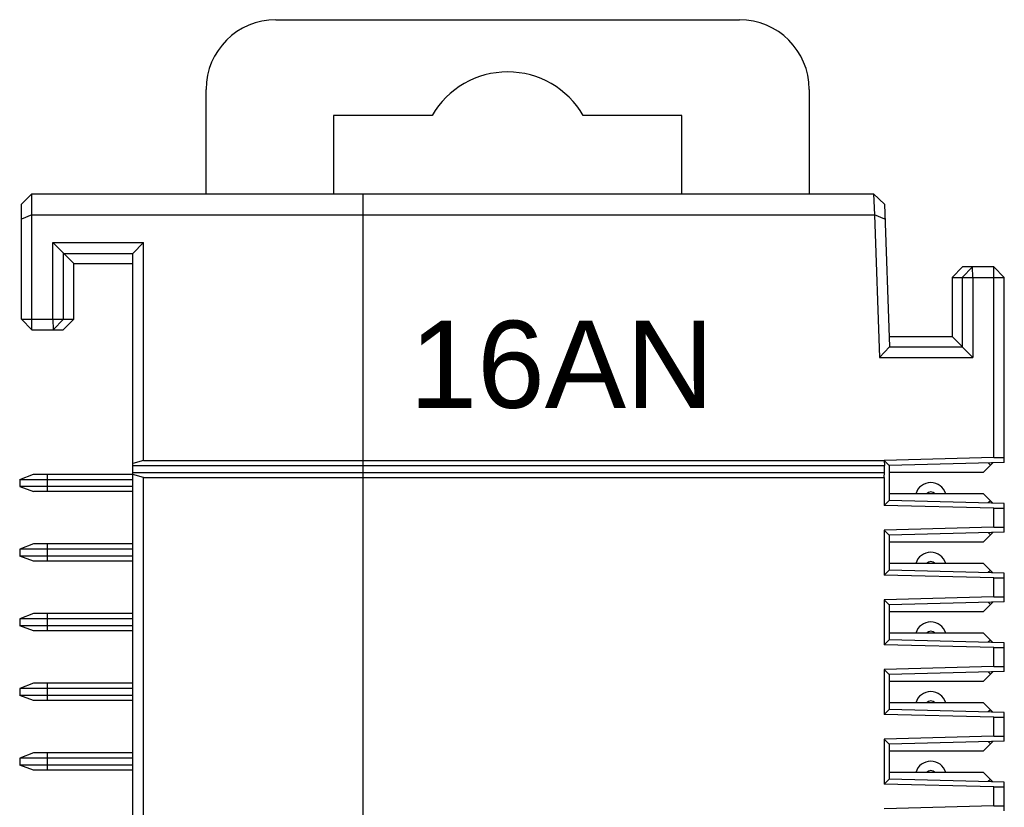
# Model space of a CAD drawing. Extents: x 1653 to 2131, y -357 to 2652.
# Tile 31 of 34: x 2067 to 2095, y -2 to 21. Entities that reach past the tile are written whole.
import ezdxf
from ezdxf.enums import TextEntityAlignment as Align

# ---------------------------------------------------------------- set-up
doc = ezdxf.new("R2010")
doc.units = 0
doc.header["$LTSCALE"] = 30.734
doc.header["$MEASUREMENT"] = 0
doc.layers.get('0').update_dxf_attribs({"linetype": 'CONTINUOUS'})
doc.layers.add('7_ALL_FEATURES', color=7, linetype='CONTINUOUS')
doc.styles.add('TEXTSTYLE_1', font='arial.ttf')

msp = doc.modelspace()

# ---------------------------------------------------------------- linework, layer by layer
at = {"linetype": 'Continuous'}
for p, q in [((2073.969, 20.574), (2087.269, 20.574)), ((2071.969, 15.574), (2071.969, 18.574)), ((2089.269, 18.574), (2089.269, 15.574)), ((2075.619, 17.824), (2075.619, 15.574)), ((2078.453, 17.824), (2075.619, 17.824)), ((2085.619, 17.824), (2082.784, 17.824)), ((2085.619, 15.574), (2085.619, 17.824))]:
    msp.add_line(p, q, dxfattribs=at)
for centre, radius, start, end in [((2073.969, 18.574), 2, 90, 180), ((2087.269, 18.574), 2, 0, 90), ((2080.619, 16.574), 2.5, 30, 150)]:
    msp.add_arc(centre, radius, start, end, dxfattribs=at)
at = {"layer": '7_ALL_FEATURES', "linetype": 'Continuous'}
for p, q in [((2066.669, 15.274), (2066.969, 15.574)), ((2066.969, 11.674), (2066.969, 15.574)), ((2066.969, 15.574), (2091.118, 15.574)), ((2076.469, -4.403), (2076.469, 15.574)), ((2091.118, 15.574), (2091.14, 14.974)), ((2091.43, 15.274), (2091.119, 15.574)), ((2066.669, 11.974), (2066.669, 15.274)), ((2091.43, 15.274), (2091.579, 11.183)), ((2066.969, 14.974), (2066.669, 14.85)), ((2066.969, 14.974), (2091.14, 14.974)), ((2091.14, 14.974), (2091.29, 10.874)), ((2091.445, 14.85), (2091.14, 14.974)), ((2067.569, 11.974), (2067.569, 14.174)), ((2068.169, 13.574), (2067.569, 14.174)), ((2067.569, 14.174), (2070.169, 14.174)), ((2069.869, 13.865), (2070.169, 14.174)), ((2070.169, 7.92), (2070.169, 14.174)), ((2067.878, 11.974), (2067.878, 13.865)), ((2067.878, 13.865), (2069.869, 13.865)), ((2069.869, -70.717), (2069.869, 13.865)), ((2068.169, 11.974), (2068.169, 13.574)), ((2068.169, 13.574), (2069.869, 13.574)), ((2093.369, 13.174), (2093.669, 13.474)), ((2093.66, 13.174), (2093.96, 13.474)), ((2094.569, 13.474), (2093.669, 13.474)), ((2093.969, 13.174), (2093.96, 13.474)), ((2094.569, 8.003), (2094.569, 13.474)), ((2094.869, 13.174), (2094.569, 13.474)), ((2093.369, 13.174), (2093.369, 11.474)), ((2093.369, 13.174), (2094.869, 13.174)), ((2093.66, 13.174), (2093.66, 11.183)), ((2093.969, 13.174), (2093.969, 10.874)), ((2094.869, 7.861), (2094.869, 13.174)), ((2066.969, 11.674), (2066.669, 11.974)), ((2066.669, 11.974), (2068.169, 11.974)), ((2067.569, 11.974), (2067.577, 11.674)), ((2067.878, 11.974), (2067.577, 11.674)), ((2068.169, 11.974), (2067.869, 11.674)), ((2066.969, 11.674), (2067.869, 11.674)), ((2091.569, 11.474), (2093.369, 11.474)), ((2093.969, 10.874), (2093.369, 11.474)), ((2091.579, 11.183), (2091.29, 10.874)), ((2091.579, 11.183), (2093.66, 11.183)), ((2091.29, 10.874), (2093.969, 10.874)), ((2070.169, 7.92), (2069.869, 7.833)), ((2070.169, 7.92), (2091.419, 7.92)), ((2094.569, 8.003), (2091.419, 7.92)), ((2091.419, 7.92), (2091.434, 7.774)), ((2091.419, 7.92), (2091.569, 7.774)), ((2094.569, 8.003), (2094.869, 8.002)), ((2069.869, 7.774), (2091.434, 7.774)), ((2091.434, 7.574), (2091.434, 7.774)), ((2094.869, 7.861), (2091.569, 7.774)), ((2091.569, 7.774), (2091.569, 6.774)), ((2094.269, 7.584), (2094.536, 7.852)), ((2094.469, 7.784), (2094.404, 7.849)), ((2066.619, 7.374), (2067.019, 7.524)), ((2066.619, 7.374), (2066.619, 7.174)), ((2066.619, 7.374), (2069.869, 7.374)), ((2067.019, 7.524), (2069.869, 7.524)), ((2067.419, 7.024), (2067.419, 7.524)), ((2069.869, 7.574), (2091.434, 7.574)), ((2070.169, 7.428), (2069.869, 7.516)), ((2070.169, -71.026), (2070.169, 7.428)), ((2070.169, 7.428), (2091.419, 7.428)), ((2091.419, 7.428), (2091.434, 7.574)), ((2091.419, 7.428), (2091.419, 6.628)), ((2091.569, 7.584), (2094.269, 7.584)), ((2066.619, 7.174), (2067.019, 7.024)), ((2069.869, 7.174), (2066.619, 7.174)), ((2069.869, 7.024), (2067.019, 7.024)), ((2094.269, 6.964), (2091.569, 6.964)), ((2094.536, 6.697), (2094.269, 6.964)), ((2091.419, 6.628), (2091.569, 6.774)), ((2094.569, 6.546), (2091.419, 6.628)), ((2094.869, 6.688), (2091.569, 6.774)), ((2094.469, 6.764), (2094.404, 6.7)), ((2094.569, 6.546), (2094.869, 6.547)), ((2094.569, 6.003), (2094.569, 6.546)), ((2094.869, 5.861), (2094.869, 6.688)), ((2094.569, 6.003), (2091.419, 5.92)), ((2094.569, 6.003), (2094.869, 6.002)), ((2091.419, 5.92), (2091.419, 4.628)), ((2091.419, 5.92), (2091.569, 5.774)), ((2094.869, 5.861), (2091.569, 5.774)), ((2091.569, 5.774), (2091.569, 4.774)), ((2094.269, 5.584), (2094.536, 5.852)), ((2094.469, 5.784), (2094.404, 5.849)), ((2067.019, 5.524), (2066.619, 5.374)), ((2066.619, 5.374), (2066.619, 5.174)), ((2069.869, 5.374), (2066.619, 5.374)), ((2069.869, 5.524), (2067.019, 5.524)), ((2067.419, 5.024), (2067.419, 5.524)), ((2091.569, 5.584), (2094.269, 5.584)), ((2067.019, 5.024), (2066.619, 5.174)), ((2069.869, 5.174), (2066.619, 5.174)), ((2069.869, 5.024), (2067.019, 5.024)), ((2094.269, 4.964), (2091.569, 4.964)), ((2094.536, 4.697), (2094.269, 4.964)), ((2091.419, 4.628), (2091.569, 4.774)), ((2094.569, 4.546), (2091.419, 4.628)), ((2094.869, 4.688), (2091.569, 4.774)), ((2094.469, 4.764), (2094.404, 4.7)), ((2094.569, 4.546), (2094.869, 4.547)), ((2094.569, 4.003), (2094.569, 4.546)), ((2094.869, 3.861), (2094.869, 4.688)), ((2094.569, 4.003), (2091.419, 3.92)), ((2094.569, 4.003), (2094.869, 4.002)), ((2091.419, 3.92), (2091.419, 2.628)), ((2091.419, 3.92), (2091.569, 3.774)), ((2094.869, 3.861), (2091.569, 3.774)), ((2091.569, 3.774), (2091.569, 2.774)), ((2094.269, 3.584), (2094.536, 3.852)), ((2094.469, 3.784), (2094.404, 3.849)), ((2067.019, 3.524), (2066.619, 3.374)), ((2069.869, 3.524), (2067.019, 3.524)), ((2067.419, 3.024), (2067.419, 3.524)), ((2091.569, 3.584), (2094.269, 3.584)), ((2066.619, 3.374), (2066.619, 3.174)), ((2069.869, 3.374), (2066.619, 3.374)), ((2067.019, 3.024), (2066.619, 3.174)), ((2069.869, 3.174), (2066.619, 3.174)), ((2069.869, 3.024), (2067.019, 3.024)), ((2094.269, 2.964), (2091.569, 2.964)), ((2094.536, 2.697), (2094.269, 2.964)), ((2091.419, 2.628), (2091.569, 2.774)), ((2094.569, 2.546), (2091.419, 2.628)), ((2094.869, 2.688), (2091.569, 2.774)), ((2094.469, 2.764), (2094.404, 2.7)), ((2094.569, 2.546), (2094.869, 2.547)), ((2094.569, 2.003), (2094.569, 2.546)), ((2094.869, 1.861), (2094.869, 2.688)), ((2094.569, 2.003), (2091.419, 1.92)), ((2094.569, 2.003), (2094.869, 2.002)), ((2091.419, 1.92), (2091.419, 0.628)), ((2091.419, 1.92), (2091.569, 1.774)), ((2094.869, 1.861), (2091.569, 1.774)), ((2091.569, 1.774), (2091.569, 0.774)), ((2094.269, 1.584), (2094.536, 1.852)), ((2094.469, 1.784), (2094.404, 1.849)), ((2067.019, 1.524), (2066.619, 1.374)), ((2069.869, 1.524), (2067.019, 1.524)), ((2067.419, 1.024), (2067.419, 1.524)), ((2091.569, 1.584), (2094.269, 1.584)), ((2066.619, 1.374), (2066.619, 1.174)), ((2069.869, 1.374), (2066.619, 1.374)), ((2067.019, 1.024), (2066.619, 1.174)), ((2069.869, 1.174), (2066.619, 1.174)), ((2069.869, 1.024), (2067.019, 1.024)), ((2094.269, 0.964), (2091.569, 0.964)), ((2094.536, 0.697), (2094.269, 0.964)), ((2091.419, 0.628), (2091.569, 0.774)), ((2094.569, 0.546), (2091.419, 0.628)), ((2094.869, 0.688), (2091.569, 0.774)), ((2094.469, 0.764), (2094.404, 0.7)), ((2094.869, -0.139), (2094.869, 0.688)), ((2094.569, 0.546), (2094.869, 0.547)), ((2094.569, 0.003), (2094.569, 0.546)), ((2094.569, 0.003), (2091.419, -0.08)), ((2094.569, 0.003), (2094.869, 0.002)), ((2091.419, -0.08), (2091.419, -1.372)), ((2091.419, -0.08), (2091.569, -0.226)), ((2094.869, -0.139), (2091.569, -0.226)), ((2091.569, -0.226), (2091.569, -1.226)), ((2094.269, -0.416), (2094.536, -0.148)), ((2094.469, -0.216), (2094.404, -0.151)), ((2067.019, -0.476), (2066.619, -0.626)), ((2069.869, -0.476), (2067.019, -0.476)), ((2067.419, -0.976), (2067.419, -0.476)), ((2091.569, -0.416), (2094.269, -0.416)), ((2066.619, -0.626), (2066.619, -0.826)), ((2069.869, -0.626), (2066.619, -0.626)), ((2067.019, -0.976), (2066.619, -0.826)), ((2069.869, -0.826), (2066.619, -0.826)), ((2069.869, -0.976), (2067.019, -0.976)), ((2094.269, -1.036), (2091.569, -1.036)), ((2094.536, -1.303), (2094.269, -1.036)), ((2091.419, -1.372), (2091.569, -1.226)), ((2094.569, -1.454), (2091.419, -1.372)), ((2094.869, -1.312), (2091.569, -1.226)), ((2094.469, -1.236), (2094.404, -1.3)), ((2094.869, -2.139), (2094.869, -1.312)), ((2094.569, -1.454), (2094.869, -1.453)), ((2094.569, -1.997), (2094.569, -1.454)), ((2094.569, -1.997), (2091.419, -2.08)), ((2094.569, -1.997), (2094.869, -1.998))]:
    msp.add_line(p, q, dxfattribs=at)
for centre, radius, start, end in [((2092.759, 6.834), 0.45, 16.7914, 163.2086), ((2092.759, 6.834), 0.18, 46.2383, 133.7617), ((2092.759, 4.834), 0.45, 16.7914, 163.2086), ((2092.759, 4.834), 0.18, 46.2383, 133.7617), ((2092.759, 2.834), 0.45, 16.7914, 163.2086), ((2092.759, 2.834), 0.18, 46.2383, 133.7617), ((2092.759, 0.834), 0.45, 16.7914, 163.2086), ((2092.759, 0.834), 0.18, 46.2383, 133.7617), ((2092.759, -1.166), 0.45, 16.7914, 163.2086), ((2092.759, -1.166), 0.18, 46.2383, 133.7617)]:
    msp.add_arc(centre, radius, start, end, dxfattribs=at)

# ---------------------------------------------------------------- texts
at = {"linetype": 'Continuous', "style": 'TEXTSTYLE_1'}
msp.add_text('16AN', height=2.5, dxfattribs=at).set_placement((2077.802, 8.68), align=Align.BOTTOM_LEFT)

doc.saveas('drawing.dxf')
